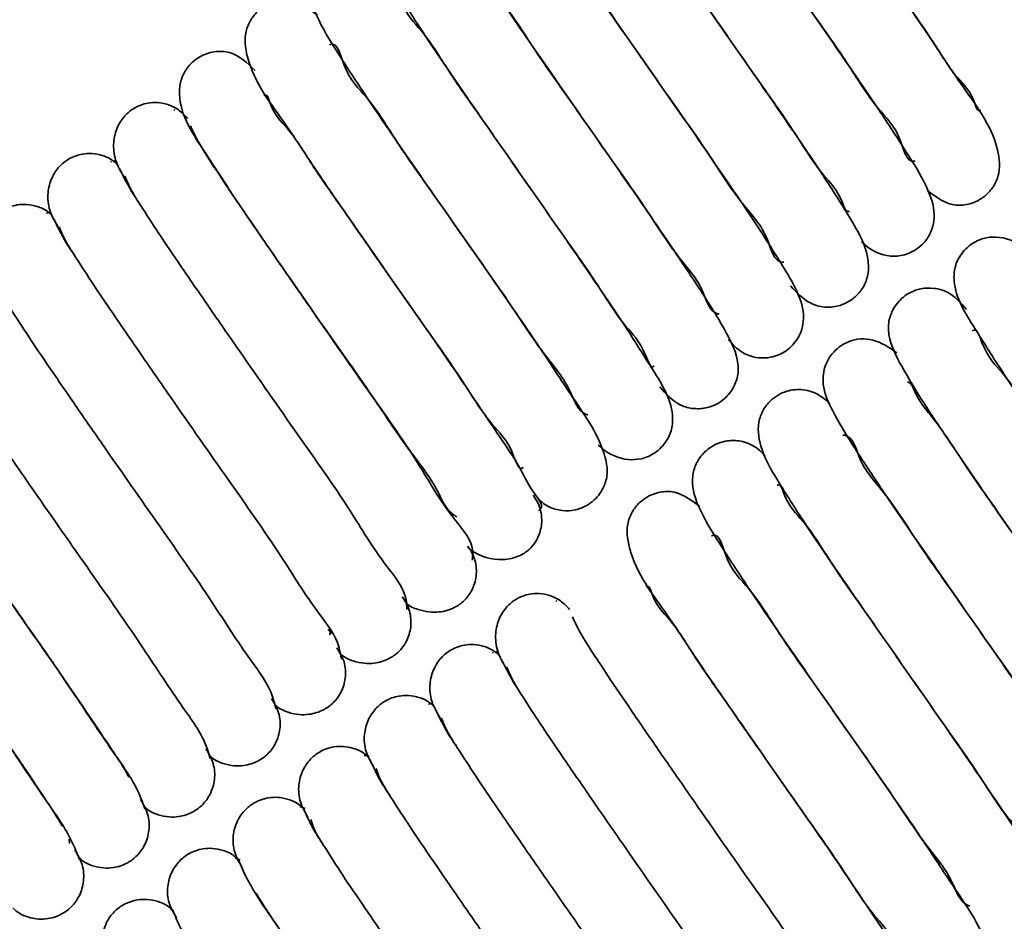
# Model space of a CAD drawing. Header units: millimetres. Extents: x 0 to 594, y 0 to 420.
# Tile 12 of 73: x 94.75 to 100.29, y 49.01 to 54.08. Entities that reach past the tile are written whole.
import ezdxf

# ---------------------------------------------------------------- set-up
doc = ezdxf.new("R2010")
doc.units = ezdxf.units.MM
doc.linetypes.add('SLD-Durchgehend', pattern=[0])

msp = doc.modelspace()

# ---------------------------------------------------------------- linework, layer by layer
at = {"color": 7, "linetype": 'SLD-Durchgehend', "lineweight": 35}
for p, q in [((95.624187, 53.572833), (95.618025, 53.567925)), ((95.267229, 53.280961), (95.261182, 53.278895)), ((95.299975, 53.270637), (95.280931, 53.285648)), ((94.906733, 52.990374), (94.901398, 52.990232)), ((97.773756, 50.810706), (97.767595, 50.805796)), ((97.416799, 50.518832), (97.410751, 50.516766)), ((97.449544, 50.508508), (97.4305, 50.523519)), ((97.056303, 50.228245), (97.050968, 50.228104)), ((96.716812, 49.934259), (96.689399, 49.939671)), ((96.357478, 49.640234), (96.326754, 49.651305)), ((95.029176, 49.468813), (95.031977, 49.443574)), ((95.080935, 49.368387), (95.09224, 49.361438)), ((95.991163, 49.34952), (95.963484, 49.362865)), ((95.613458, 49.066424), (95.59988, 49.074242))]:
    msp.add_line(p, q, dxfattribs=at)
for points, knots in [([(100.972298, 53.978691), (100.948058, 54.025324), (100.875634, 54.164654), (100.699708, 54.417799), (100.456837, 54.77678), (100.21498, 55.120957), (100.007742, 55.415755), (99.8572, 55.632161), (99.717313, 55.834181), (99.604195, 56.000995), (99.498656, 56.153104), (99.468878, 56.217863), (99.401571, 56.311429), (99.422283, 56.304698), (99.424539, 56.303965)], [0, 0, 0, 0, 0.0561411, 0.16773666, 0.32884213, 0.51968334, 0.61739731, 0.71374867, 0.80230609, 0.87727256, 0.93732121, 0.97876862, 0.99768777, 1, 1, 1, 1]), ([(98.986549, 56.180615), (98.985351, 56.164092), (98.978905, 56.075195), (99.136959, 55.902625), (99.311325, 55.593021), (99.597351, 55.196126), (99.855508, 54.822772), (100.070316, 54.514555), (100.219989, 54.296436), (100.351617, 54.103885), (100.455779, 53.944763), (100.530958, 53.829083), (100.5614, 53.762284), (100.572145, 53.738708)], [0, 0, 0, 0, 0.016762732, 0.090187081, 0.217724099, 0.392498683, 0.587092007, 0.685311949, 0.777994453, 0.858750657, 0.924701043, 0.973423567, 1, 1, 1, 1]), ([(98.640239, 55.821825), (98.613543, 55.844431), (98.567402, 55.883504), (98.484239, 55.906368), (98.410257, 55.904359), (98.347928, 55.880757), (98.289316, 55.838848), (98.252527, 55.787985), (98.233249, 55.735578), (98.223205, 55.680952), (98.25214, 55.509151), (98.407826, 55.292384), (98.595048, 55.001465), (98.790943, 54.718177), (98.997336, 54.421759), (99.204001, 54.124733), (99.399608, 53.853358), (99.558381, 53.58863), (99.704452, 53.456443), (99.741452, 53.270642), (99.787881, 53.282789), (99.789826, 53.283298)], [0, 0, 0, 0, 0.03017106, 0.05214807, 0.07361095, 0.09386243, 0.10933166, 0.13614061, 0.14696366, 0.15800174, 0.18427156, 0.29577143, 0.38497027, 0.48828564, 0.59600514, 0.70094854, 0.80324312, 0.89196976, 0.95870592, 0.99826986, 1, 1, 1, 1]), ([(98.618876, 55.906685), (98.612409, 55.900179), (98.582943, 55.870536), (98.663423, 55.778956), (98.715997, 55.657745), (98.871706, 55.431408), (99.06972, 55.133192), (99.311291, 54.785863), (99.529135, 54.476853), (99.716783, 54.203386), (99.881678, 53.97414), (100.011653, 53.754694), (100.110607, 53.670704), (100.140442, 53.558961), (100.157433, 53.56692), (100.159077, 53.567689)], [0, 0, 0, 0, 0.00913208, 0.04161275, 0.09653847, 0.16563156, 0.32417176, 0.48192748, 0.61302109, 0.72661013, 0.83222673, 0.91859484, 0.98086024, 0.99814841, 1, 1, 1, 1]), ([(99.85897, 53.117078), (99.910069, 53.078527), (99.971558, 53.032136), (100.058928, 53.034185), (100.115485, 53.044498), (100.176028, 53.075493), (100.228667, 53.131889), (100.272233, 53.218688), (100.250995, 53.447745), (100.06173, 53.686079), (99.86801, 53.988427), (99.673935, 54.266808), (99.468856, 54.560902), (99.260443, 54.860898), (99.063849, 55.133438), (98.899138, 55.406845), (98.776282, 55.510632), (98.726982, 55.678862), (98.701375, 55.661321), (98.700601, 55.660791)], [0, 0, 0, 0, 0.05296032, 0.0637297, 0.0753387, 0.10321797, 0.12113862, 0.14225539, 0.18617583, 0.31165411, 0.40037674, 0.50205849, 0.60781233, 0.71465453, 0.81955297, 0.90858084, 0.97326166, 0.99919167, 1, 1, 1, 1]), ([(98.277438, 55.534948), (98.271053, 55.541013), (98.226986, 55.582873), (98.143097, 55.619981), (98.041877, 55.617489), (97.964147, 55.588394), (97.899775, 55.530512), (97.86078, 55.45071), (97.851823, 55.297074), (97.974274, 55.10734), (98.12776, 54.861139), (98.308274, 54.59758), (98.5061, 54.30961), (98.71426, 54.013935), (98.916645, 53.720997), (99.104665, 53.459157), (99.250802, 53.216193), (99.366736, 53.108228), (99.397102, 52.995239), (99.418364, 52.998339), (99.420675, 52.998676)], [0, 0, 0, 0, 0.00769823, 0.05312904, 0.07468086, 0.09495446, 0.12440078, 0.14791543, 0.17082904, 0.25552983, 0.33372457, 0.42816263, 0.53328528, 0.63924676, 0.74419814, 0.8432944, 0.9242394, 0.98178451, 0.99802027, 1, 1, 1, 1]), ([(99.488567, 52.828286), (99.500033, 52.81795), (99.535844, 52.785669), (99.592388, 52.757434), (99.649878, 52.746794), (99.704105, 52.747297), (99.780306, 52.768522), (99.851382, 52.828352), (99.890683, 52.906023), (99.904641, 53.01103), (99.850176, 53.160501), (99.731352, 53.348703), (99.577062, 53.584965), (99.391277, 53.856153), (99.189384, 54.147346), (98.980879, 54.445216), (98.777638, 54.732304), (98.604156, 55.000762), (98.447019, 55.187234), (98.393736, 55.337285), (98.340882, 55.363804), (98.335383, 55.366563)], [0, 0, 0, 0, 0.01351437, 0.04220796, 0.05370169, 0.06448789, 0.08947819, 0.12139514, 0.14253772, 0.16450565, 0.21221359, 0.27705915, 0.36040757, 0.45893004, 0.56503936, 0.67071708, 0.77718711, 0.8736632, 0.94857198, 0.99464999, 1, 1, 1, 1]), ([(97.929245, 55.210369), (97.896374, 55.2477), (97.846027, 55.304878), (97.748078, 55.332284), (97.673372, 55.330732), (97.610749, 55.307058), (97.552102, 55.265116), (97.515388, 55.214206), (97.496115, 55.161915), (97.47841, 55.063649), (97.550915, 54.905944), (97.676748, 54.701729), (97.83449, 54.464489), (98.020172, 54.192714), (98.22232, 53.902249), (98.429238, 53.605386), (98.630569, 53.325041), (98.79742, 53.052292), (98.956759, 52.895761), (98.995269, 52.713847), (99.049001, 52.713801), (99.051625, 52.713798)], [0, 0, 0, 0, 0.04178442, 0.06399854, 0.08539543, 0.10546352, 0.1207706, 0.14728855, 0.15797623, 0.16883416, 0.23270034, 0.29716229, 0.3799428, 0.47746122, 0.58198662, 0.68573912, 0.78949798, 0.88254257, 0.95410664, 0.99775845, 1, 1, 1, 1]), ([(99.088515, 52.579949), (99.122837, 52.543343), (99.176538, 52.486068), (99.265204, 52.460133), (99.318499, 52.460184), (99.374995, 52.469786), (99.435121, 52.499218), (99.48844, 52.554027), (99.53399, 52.639867), (99.525273, 52.788147), (99.422571, 52.96559), (99.284777, 53.184724), (99.107132, 53.445972), (98.909441, 53.733799), (98.701213, 54.030282), (98.495898, 54.326889), (98.306036, 54.59041), (98.149364, 54.850656), (98.034834, 54.947512), (97.987791, 55.107285), (97.964017, 55.089919), (97.963301, 55.089396)], [0, 0, 0, 0, 0.04231154, 0.06620326, 0.07681369, 0.08806031, 0.11537328, 0.1325545, 0.15333138, 0.19730709, 0.25239054, 0.32845315, 0.42071014, 0.52424763, 0.62906382, 0.73322167, 0.83287465, 0.91550537, 0.97504284, 0.99924861, 1, 1, 1, 1]), ([(97.537141, 54.965898), (97.493971, 54.995656), (97.431528, 55.038701), (97.33375, 55.047369), (97.254841, 55.030088), (97.191334, 54.986781), (97.15073, 54.931156), (97.122059, 54.868194), (97.117617, 54.763973), (97.184679, 54.614763), (97.30253, 54.423942), (97.46486, 54.179126), (97.656052, 53.899526), (97.861491, 53.604316), (98.069995, 53.305604), (98.271275, 53.023633), (98.438185, 52.755772), (98.593289, 52.591896), (98.633694, 52.432248), (98.683482, 52.422213), (98.686184, 52.421668)], [0, 0, 0, 0, 0.04474521, 0.06472098, 0.08378144, 0.11455358, 0.12907703, 0.14363764, 0.17450264, 0.21643644, 0.2841429, 0.3711081, 0.47280412, 0.58015958, 0.68544852, 0.79066669, 0.88441296, 0.95598866, 0.99761157, 1, 1, 1, 1]), ([(98.738445, 52.279064), (98.762649, 52.252405), (98.816615, 52.192967), (98.921269, 52.168379), (99.002831, 52.183144), (99.067233, 52.213179), (99.118104, 52.262104), (99.150484, 52.323727), (99.181937, 52.465872), (99.059198, 52.670267), (98.900755, 52.921187), (98.718994, 53.187771), (98.520221, 53.476736), (98.310864, 53.774564), (98.106098, 54.069944), (97.91515, 54.338593), (97.764804, 54.579932), (97.650992, 54.700794), (97.618158, 54.798124), (97.599232, 54.800229), (97.596817, 54.800497)], [0, 0, 0, 0, 0.03082937, 0.06873603, 0.08639779, 0.10231142, 0.12986317, 0.14576505, 0.16232921, 0.25396201, 0.33228741, 0.42688982, 0.53201705, 0.63752549, 0.74304078, 0.84358067, 0.92586734, 0.98379741, 0.99793265, 1, 1, 1, 1]), ([(97.160934, 54.680419), (97.142989, 54.696324), (97.099691, 54.734701), (97.028138, 54.759871), (96.963234, 54.760245), (96.897901, 54.747361), (96.831735, 54.708911), (96.781182, 54.64371), (96.747681, 54.549557), (96.773685, 54.402463), (96.879729, 54.224871), (97.020303, 54.0043), (97.19745, 53.744251), (97.394275, 53.458212), (97.601466, 53.163574), (97.805636, 52.86839), (97.99131, 52.60971), (98.148902, 52.351473), (98.248525, 52.267368), (98.30419, 52.109611), (98.320796, 52.129295), (98.321138, 52.1297)], [0, 0, 0, 0, 0.0208881, 0.05040052, 0.06350835, 0.07734739, 0.10829066, 0.12769766, 0.14855849, 0.19382718, 0.25175769, 0.32913754, 0.42252981, 0.52683001, 0.63250879, 0.73813469, 0.83796291, 0.9196274, 0.97778014, 0.99954227, 1, 1, 1, 1]), ([(96.796744, 54.385848), (96.783393, 54.399826), (96.747866, 54.437021), (96.68695, 54.464219), (96.630382, 54.473664), (96.575959, 54.472186), (96.499128, 54.449355), (96.428517, 54.38679), (96.391387, 54.307024), (96.380858, 54.200605), (96.439688, 54.050146), (96.560892, 53.85855), (96.718355, 53.618699), (96.905984, 53.344901), (97.108938, 53.052634), (97.317135, 52.754867), (97.51922, 52.47044), (97.689141, 52.20322), (97.845037, 52.027407), (97.891777, 51.873709), (97.944128, 51.855222), (97.94883, 51.853562)], [0, 0, 0, 0, 0.01683179, 0.04478778, 0.05614412, 0.06685494, 0.09215187, 0.12461064, 0.14582122, 0.16784493, 0.21619264, 0.28255281, 0.36715569, 0.46662834, 0.57287678, 0.67829686, 0.78404896, 0.8788966, 0.95190157, 0.99567998, 1, 1, 1, 1]), ([(98.353436, 52.012848), (98.388993, 51.972409), (98.442053, 51.912065), (98.544586, 51.886807), (98.618619, 51.891222), (98.67951, 51.916576), (98.735997, 51.959378), (98.771041, 52.010301), (98.789189, 52.062608), (98.804947, 52.162869), (98.728659, 52.321695), (98.601122, 52.528479), (98.442078, 52.7668), (98.256054, 53.038964), (98.053741, 53.329478), (97.847303, 53.62552), (97.647578, 53.904373), (97.482744, 54.171746), (97.327621, 54.329001), (97.288529, 54.499708), (97.236343, 54.503331), (97.23349, 54.50353)], [0, 0, 0, 0, 0.04503527, 0.06720445, 0.08854045, 0.10823936, 0.12318999, 0.1494011, 0.16000217, 0.17093543, 0.23622919, 0.30159995, 0.38472013, 0.48241865, 0.58688451, 0.69063103, 0.7937393, 0.88528114, 0.95529867, 0.99755607, 1, 1, 1, 1]), ([(96.426157, 54.103972), (96.373867, 54.142496), (96.311137, 54.188712), (96.222822, 54.185724), (96.166138, 54.174804), (96.105401, 54.142717), (96.053222, 54.085088), (96.011107, 53.996774), (96.037204, 53.765786), (96.228232, 53.52517), (96.424672, 53.219294), (96.619857, 52.939399), (96.825359, 52.64497), (97.033278, 52.345539), (97.227648, 52.075778), (97.392102, 51.803863), (97.507938, 51.706913), (97.560842, 51.539131), (97.583078, 51.558281), (97.583677, 51.558797)], [0, 0, 0, 0, 0.053719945, 0.064445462, 0.076185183, 0.104164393, 0.122404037, 0.143572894, 0.187695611, 0.315162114, 0.404916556, 0.507200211, 0.612936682, 0.719632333, 0.823714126, 0.911383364, 0.974722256, 0.999318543, 1, 1, 1, 1]), ([(98.006619, 51.686028), (98.014428, 51.678615), (98.059925, 51.635427), (98.146502, 51.598826), (98.247352, 51.603809), (98.323826, 51.634323), (98.386487, 51.692717), (98.424255, 51.772659), (98.43079, 51.927726), (98.30671, 52.117832), (98.152217, 52.365364), (97.971664, 52.628728), (97.773938, 52.916488), (97.565846, 53.211878), (97.363236, 53.505593), (97.175916, 53.765315), (97.028229, 54.013494), (96.91746, 54.108524), (96.883634, 54.230289), (96.865265, 54.221986), (96.863442, 54.221162)], [0, 0, 0, 0, 0.00940809, 0.05481121, 0.07633536, 0.09637581, 0.12552374, 0.1488239, 0.17187796, 0.25774142, 0.33598806, 0.43038782, 0.53534231, 0.64113176, 0.74622552, 0.84533115, 0.92602913, 0.983088, 0.99832153, 1, 1, 1, 1]), ([(97.670399, 51.379737), (97.689486, 51.364039), (97.728267, 51.332143), (97.802392, 51.313764), (97.876163, 51.316253), (97.938088, 51.340452), (97.996069, 51.382644), (98.032352, 51.433544), (98.051272, 51.485979), (98.060967, 51.540792), (98.03089, 51.712728), (97.875459, 51.929346), (97.688307, 52.219847), (97.492925, 52.502408), (97.286836, 52.798333), (97.080019, 53.095721), (96.884388, 53.366594), (96.724245, 53.63491), (96.580508, 53.759979), (96.539772, 53.955699), (96.496106, 53.937167), (96.494377, 53.936434)], [0, 0, 0, 0, 0.021557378, 0.043799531, 0.065480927, 0.085835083, 0.101339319, 0.128321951, 0.139218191, 0.150386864, 0.177015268, 0.289755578, 0.379504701, 0.483498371, 0.592060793, 0.698031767, 0.80153391, 0.891361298, 0.958885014, 0.998371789, 1, 1, 1, 1]), ([(96.0759, 53.791989), (96.031673, 53.834605), (95.97757, 53.886737), (95.893257, 53.899941), (95.838834, 53.898613), (95.761877, 53.875631), (95.691527, 53.813169), (95.654152, 53.734055), (95.637316, 53.559997), (95.786399, 53.348623), (95.954645, 53.082464), (96.136136, 52.819428), (96.333599, 52.533509), (96.542377, 52.235314), (96.749698, 51.942679), (96.929743, 51.665287), (97.093772, 51.46927), (97.151121, 51.313417), (97.205919, 51.284323), (97.211687, 51.28126)], [0, 0, 0, 0, 0.05105629, 0.06245753, 0.07313865, 0.09830626, 0.13056222, 0.1515603, 0.17315237, 0.2793482, 0.35810664, 0.45218694, 0.55562744, 0.66077366, 0.76842051, 0.86803639, 0.94639452, 0.9943575, 1, 1, 1, 1]), ([(97.670419, 51.315384), (97.675129, 51.319684), (97.703396, 51.345488), (97.62121, 51.437071), (97.57219, 51.556194), (97.415685, 51.783161), (97.218831, 52.080685), (96.977186, 52.428072), (96.759235, 52.737282), (96.571006, 53.011494), (96.405197, 53.241984), (96.274039, 53.463276), (96.174308, 53.547869), (96.143957, 53.66079), (96.12688, 53.652675), (96.125226, 53.651888)], [0, 0, 0, 0, 0.00642773, 0.03857272, 0.09330637, 0.16236825, 0.32085373, 0.478782, 0.61006888, 0.72406626, 0.83046419, 0.91770795, 0.98069565, 0.99812962, 1, 1, 1, 1]), ([(95.695903, 53.522549), (95.679529, 53.54001), (95.647862, 53.573778), (95.586984, 53.60247), (95.527852, 53.613626), (95.461949, 53.609754), (95.396978, 53.585828), (95.338399, 53.537231), (95.295834, 53.471658), (95.274701, 53.384662), (95.284604, 53.284832), (95.319116, 53.225949), (95.336681, 53.19598)], [0, 0, 0, 0, 0.09283473, 0.1795317, 0.25757861, 0.32604785, 0.43554595, 0.52146189, 0.61968611, 0.73576964, 0.8655178, 1, 1, 1, 1]), ([(97.297431, 51.036707), (97.299279, 51.052698), (97.309396, 51.14022), (97.148868, 51.312176), (96.977979, 51.620449), (96.691348, 52.017002), (96.433602, 52.390336), (96.21839, 52.698999), (96.068168, 52.917839), (95.935872, 53.111393), (95.830729, 53.271645), (95.754658, 53.388702), (95.723339, 53.456442), (95.712193, 53.48055)], [0, 0, 0, 0, 0.01624695, 0.08892354, 0.21587698, 0.39021452, 0.58477419, 0.6830603, 0.77599115, 0.85715287, 0.92350347, 0.97277641, 1, 1, 1, 1]), ([(95.307847, 53.254626), (95.297612, 53.265223), (95.271864, 53.291883), (95.218612, 53.315665), (95.15963, 53.327111), (95.093629, 53.323242), (95.028672, 53.299488), (94.969933, 53.251382), (94.927065, 53.186617), (94.905346, 53.100853), (94.914247, 53.002649), (94.948037, 52.944995), (94.965168, 52.915766)], [0, 0, 0, 0, 0.05981967, 0.15048838, 0.23211272, 0.3037079, 0.41814152, 0.50774169, 0.60981468, 0.72981045, 0.86302348, 1, 1, 1, 1]), ([(95.312457, 53.239881), (95.336706, 53.19215), (95.373921, 53.118896), (95.419753, 53.050776), (95.435722, 53.027043)], [0, 0, 0, 0, 0.65159142, 1, 1, 1, 1]), ([(96.929394, 50.760132), (96.928716, 50.77834), (96.925269, 50.870895), (96.77298, 51.04675), (96.58922, 51.359944), (96.304475, 51.758293), (96.045247, 52.13167), (95.831646, 52.438541), (95.683676, 52.654432), (95.554071, 52.843919), (95.452923, 52.999623), (95.380379, 53.111122), (95.352627, 53.175076), (95.343091, 53.197053)], [0, 0, 0, 0, 0.01854832, 0.09428255, 0.22362703, 0.3996852, 0.59433343, 0.69229274, 0.78416535, 0.86364444, 0.92836201, 0.97538346, 1, 1, 1, 1]), ([(94.938915, 52.969318), (94.929066, 52.979463), (94.903628, 53.005665), (94.850767, 53.029141), (94.791674, 53.040662), (94.725539, 53.03688), (94.660487, 53.013294), (94.601523, 52.965635), (94.558363, 52.901552), (94.536137, 52.81685), (94.544182, 52.720067), (94.577357, 52.663498), (94.594114, 52.634926)], [0, 0, 0, 0, 0.05790813, 0.1495652, 0.23208146, 0.30444245, 0.4200076, 0.51029468, 0.61278984, 0.73270354, 0.86499153, 1, 1, 1, 1]), ([(94.941637, 52.959228), (94.963555, 52.914521), (94.998518, 52.843206), (95.042792, 52.777341), (95.059311, 52.752767)], [0, 0, 0, 0, 0.62690013, 1, 1, 1, 1]), ([(96.561095, 50.481259), (96.55802, 50.501887), (96.54358, 50.598779), (96.395556, 50.781038), (96.20144, 51.098626), (95.917329, 51.499465), (95.657047, 51.872818), (95.445076, 52.177822), (95.299492, 52.39061), (95.172635, 52.575892), (95.075673, 52.726963), (95.006533, 52.832756), (94.982507, 52.892875), (94.974583, 52.912701)], [0, 0, 0, 0, 0.02134934, 0.10028189, 0.23215487, 0.40986491, 0.60451632, 0.70200485, 0.79267195, 0.87037023, 0.93335957, 0.97802227, 1, 1, 1, 1]), ([(100.427007, 52.772819), (100.420622, 52.778885), (100.376555, 52.820744), (100.292667, 52.857852), (100.191446, 52.85536), (100.113716, 52.826265), (100.049342, 52.768385), (100.01035, 52.688582), (100.001386, 52.534947), (100.123844, 52.345213), (100.277325, 52.099011), (100.457843, 51.835452), (100.655668, 51.547482), (100.86383, 51.251806), (101.066214, 50.958869), (101.254233, 50.697029), (101.40037, 50.454064), (101.516306, 50.346102), (101.546671, 50.233112), (101.567932, 50.236212), (101.570242, 50.236548)], [0, 0, 0, 0, 0.00769823, 0.05312905, 0.07468088, 0.09495449, 0.12440136, 0.14791505, 0.17082944, 0.2555296, 0.33372498, 0.42816246, 0.53328615, 0.63924766, 0.74419908, 0.84329437, 0.9242404, 0.98178522, 0.99802099, 1, 1, 1, 1]), ([(96.192594, 50.201005), (96.187188, 50.224201), (96.163624, 50.325309), (96.016896, 50.515024), (95.814317, 50.836989), (95.529952, 51.240531), (95.269007, 51.613793), (95.058717, 51.916804), (94.915618, 52.126352), (94.791588, 52.307312), (94.699009, 52.453652), (94.633094, 52.553563), (94.612993, 52.609804), (94.606681, 52.627466)], [0, 0, 0, 0, 0.024479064, 0.106705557, 0.241227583, 0.42052591, 0.61513776, 0.71204614, 0.801395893, 0.877296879, 0.938444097, 0.980668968, 1, 1, 1, 1]), ([(100.078814, 52.448242), (100.045943, 52.485572), (99.995595, 52.542747), (99.897648, 52.570159), (99.822941, 52.568602), (99.760319, 52.544929), (99.701672, 52.502987), (99.664957, 52.452078), (99.645685, 52.399786), (99.627971, 52.301521), (99.700485, 52.143815), (99.826314, 51.9396), (99.984059, 51.702362), (100.16974, 51.430585), (100.371889, 51.140121), (100.578808, 50.843258), (100.780138, 50.562911), (100.946991, 50.290167), (101.106324, 50.133624), (101.144839, 49.951728), (101.19857, 49.951672), (101.201195, 49.951669)], [0, 0, 0, 0, 0.04178395, 0.06399827, 0.08539518, 0.10546328, 0.12077035, 0.1472883, 0.15797599, 0.16883404, 0.23270022, 0.29716218, 0.37994308, 0.47746051, 0.58198691, 0.68573941, 0.78949827, 0.88254286, 0.95410653, 0.99775845, 1, 1, 1, 1]), ([(95.823882, 49.919953), (95.816177, 49.945827), (95.784786, 50.051245), (95.637294, 50.248803), (95.427598, 50.575277), (95.142404, 50.981509), (94.881137, 51.354584), (94.672596, 51.655434), (94.532106, 51.861608), (94.410942, 52.038118), (94.323019, 52.179643), (94.260017, 52.273497), (94.244106, 52.325816), (94.239398, 52.341297)], [0, 0, 0, 0, 0.02783837, 0.11342481, 0.25070158, 0.43153076, 0.62608712, 0.72232324, 0.8102674, 0.88437472, 0.94358252, 0.98330662, 1, 1, 1, 1]), ([(101.238085, 49.81782), (101.272406, 49.781216), (101.326108, 49.723942), (101.414772, 49.698003), (101.468066, 49.698058), (101.524563, 49.707656), (101.584688, 49.737091), (101.638009, 49.791897), (101.683555, 49.877739), (101.674844, 50.026018), (101.57214, 50.203462), (101.434348, 50.422598), (101.256698, 50.683843), (101.059008, 50.971669), (100.850783, 51.268154), (100.645463, 51.564758), (100.455608, 51.828284), (100.298932, 52.088527), (100.184404, 52.185383), (100.13736, 52.345156), (100.113587, 52.32779), (100.112871, 52.327267)], [0, 0, 0, 0, 0.04231134, 0.06620318, 0.07681291, 0.08805947, 0.11537246, 0.13255445, 0.1533307, 0.19730644, 0.25239026, 0.32845323, 0.42071009, 0.52424767, 0.62906353, 0.73322187, 0.83287511, 0.91550531, 0.97504282, 0.99924861, 1, 1, 1, 1]), ([(99.68671, 52.203769), (99.64354, 52.233528), (99.581098, 52.276572), (99.483319, 52.285239), (99.404408, 52.267964), (99.340904, 52.224651), (99.300299, 52.169028), (99.271629, 52.106065), (99.267183, 52.001845), (99.334246, 51.852634), (99.4521, 51.661814), (99.614429, 51.416997), (99.805621, 51.137397), (100.01106, 50.842187), (100.219566, 50.543475), (100.420841, 50.261503), (100.587751, 49.99364), (100.74286, 49.829773), (100.783262, 49.670112), (100.833052, 49.660085), (100.835754, 49.659541)], [0, 0, 0, 0, 0.044745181, 0.064720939, 0.083781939, 0.114553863, 0.129077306, 0.143637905, 0.174502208, 0.216436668, 0.284143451, 0.37110859, 0.472804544, 0.580159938, 0.685448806, 0.790666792, 0.884412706, 0.95598877, 0.997611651, 1, 1, 1, 1]), ([(93.831751, 52.114163), (93.847243, 52.078846), (93.90016, 51.958211), (94.058141, 51.734242), (94.28606, 51.392422), (94.575167, 50.979194), (94.834891, 50.609502), (95.035076, 50.318889), (95.166356, 50.127741), (95.271892, 49.96766), (95.338138, 49.869515), (95.362755, 49.821856), (95.364899, 49.817704)], [0, 0, 0, 0, 0.04181322, 0.14282573, 0.29597902, 0.48862683, 0.69006719, 0.78658549, 0.87178244, 0.94176695, 0.99492736, 1, 1, 1, 1]), ([(100.888014, 49.516935), (100.912219, 49.490276), (100.966184, 49.430838), (101.070839, 49.406251), (101.1524, 49.421016), (101.216803, 49.451048), (101.267669, 49.499978), (101.300055, 49.561599), (101.331506, 49.703745), (101.208768, 49.908139), (101.050322, 50.159059), (100.868561, 50.425642), (100.669788, 50.714608), (100.460431, 51.012435), (100.255668, 51.307816), (100.064719, 51.576464), (99.914373, 51.817804), (99.800561, 51.938665), (99.767728, 52.035995), (99.748802, 52.0381), (99.746387, 52.038368)], [0, 0, 0, 0, 0.03082939, 0.06873598, 0.08639774, 0.10231123, 0.12986273, 0.14576495, 0.16232912, 0.25396163, 0.33228776, 0.42688992, 0.53201721, 0.63752571, 0.74304064, 0.84358058, 0.9258673, 0.9837974, 0.99793265, 1, 1, 1, 1]), ([(99.310503, 51.91829), (99.292558, 51.934195), (99.24926, 51.972572), (99.177708, 51.997743), (99.112804, 51.998115), (99.047469, 51.985236), (98.981305, 51.946782), (98.930752, 51.881582), (98.897251, 51.787428), (98.923255, 51.640334), (99.029298, 51.462742), (99.169873, 51.242171), (99.347019, 50.982122), (99.543844, 50.696083), (99.751036, 50.401446), (99.955206, 50.10626), (100.140877, 49.847582), (100.29848, 49.589342), (100.398079, 49.505248), (100.453769, 49.347473), (100.470365, 49.367166), (100.470707, 49.367572)], [0, 0, 0, 0, 0.02088809, 0.0504005, 0.06350832, 0.07734721, 0.10829083, 0.12769782, 0.14855864, 0.1938273, 0.25175779, 0.32913759, 0.42252981, 0.52682996, 0.63250869, 0.73813483, 0.83796269, 0.91962684, 0.97777914, 0.999542, 1, 1, 1, 1]), ([(95.454929, 49.638483), (95.444942, 49.667121), (95.406621, 49.776997), (95.25697, 49.982503), (95.041093, 50.313604), (94.754786, 50.722438), (94.493297, 51.095096), (94.286988, 51.39378), (94.148233, 51.595973), (94.032826, 51.769205), (93.961595, 51.874357), (93.933867, 51.924225), (93.932935, 51.925902)], [0, 0, 0, 0, 0.03299604, 0.12659814, 0.27399182, 0.46574006, 0.67031802, 0.77074958, 0.86169278, 0.93776328, 0.99790768, 1, 1, 1, 1]), ([(93.462568, 51.831605), (93.475742, 51.799289), (93.522902, 51.683603), (93.676754, 51.467758), (93.89981, 51.130848), (94.187441, 50.719756), (94.447807, 50.349105), (94.650352, 50.055426), (94.784502, 49.859991), (94.89395, 49.694887), (94.962393, 49.593482), (94.988585, 49.54441), (94.990589, 49.540654)], [0, 0, 0, 0, 0.03792157, 0.13575119, 0.28643324, 0.47876373, 0.6814733, 0.77960408, 0.86711029, 0.93945503, 0.99536669, 1, 1, 1, 1]), ([(98.946314, 51.623719), (98.932961, 51.637697), (98.897433, 51.67489), (98.836519, 51.702095), (98.779951, 51.711535), (98.725528, 51.710058), (98.648697, 51.687226), (98.578088, 51.624661), (98.540953, 51.544896), (98.53043, 51.438476), (98.589256, 51.288018), (98.710463, 51.096422), (98.86792, 50.856569), (99.055553, 50.582775), (99.258504, 50.290505), (99.466705, 49.99274), (99.668787, 49.708311), (99.83871, 49.441091), (99.994607, 49.265281), (100.041345, 49.111577), (100.093697, 49.093094), (100.098399, 49.091434)], [0, 0, 0, 0, 0.016832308, 0.044787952, 0.056144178, 0.066854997, 0.092151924, 0.124610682, 0.145821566, 0.167844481, 0.216192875, 0.282553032, 0.3671555, 0.466627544, 0.572876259, 0.678297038, 0.78404841, 0.878896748, 0.951901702, 0.995680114, 1, 1, 1, 1]), ([(100.503003, 49.25072), (100.538561, 49.210281), (100.591621, 49.149936), (100.694155, 49.124678), (100.768189, 49.129093), (100.829079, 49.154446), (100.885565, 49.197251), (100.920605, 49.248174), (100.938759, 49.300479), (100.954515, 49.400741), (100.87823, 49.559567), (100.750688, 49.766349), (100.591648, 50.004673), (100.40562, 50.276834), (100.203311, 50.567351), (99.996869, 50.863389), (99.797148, 51.142245), (99.632313, 51.409617), (99.47719, 51.566872), (99.438098, 51.737579), (99.385912, 51.741202), (99.383059, 51.741401)], [0, 0, 0, 0, 0.04503603, 0.0672052, 0.08854119, 0.10824009, 0.12319015, 0.14940155, 0.16000251, 0.17093576, 0.23622949, 0.3016006, 0.38472036, 0.48241954, 0.58688465, 0.69063155, 0.79373937, 0.88528118, 0.95529868, 0.99755607, 1, 1, 1, 1]), ([(95.085885, 49.356492), (95.073608, 49.387997), (95.028945, 49.502616), (94.876031, 49.716266), (94.654613, 50.052226), (94.367098, 50.463218), (94.106168, 50.834757), (93.902403, 51.130015), (93.766858, 51.327466), (93.655597, 51.494957), (93.586471, 51.597165), (93.559913, 51.646166), (93.558367, 51.649018)], [0, 0, 0, 0, 0.03671632, 0.13357814, 0.2834468, 0.47567434, 0.67882184, 0.77755958, 0.86601004, 0.93936073, 0.99646992, 1, 1, 1, 1]), ([(98.575727, 51.341843), (98.523437, 51.380364), (98.460706, 51.426577), (98.37239, 51.423599), (98.315708, 51.412671), (98.254966, 51.380594), (98.202793, 51.322957), (98.160671, 51.234647), (98.186779, 51.003656), (98.377799, 50.763042), (98.574243, 50.457167), (98.769426, 50.177271), (98.97493, 49.882843), (99.182843, 49.583407), (99.377218, 49.313651), (99.541669, 49.041734), (99.657504, 48.944783), (99.710411, 48.777001), (99.732647, 48.796152), (99.733246, 48.796668)], [0, 0, 0, 0, 0.0537199, 0.06444612, 0.07618526, 0.10416474, 0.12240442, 0.14357357, 0.18769628, 0.31516267, 0.40491644, 0.50720031, 0.61293669, 0.71963243, 0.82371425, 0.91138301, 0.97472155, 0.99931854, 1, 1, 1, 1]), ([(100.156189, 48.923899), (100.163997, 48.916486), (100.209493, 48.873297), (100.29607, 48.836699), (100.396922, 48.841677), (100.473395, 48.872196), (100.536058, 48.930587), (100.573821, 49.010531), (100.580358, 49.165597), (100.45628, 49.355704), (100.301787, 49.603236), (100.121233, 49.866601), (99.923505, 50.154358), (99.715416, 50.44975), (99.512805, 50.743464), (99.325486, 51.003186), (99.177798, 51.251365), (99.067029, 51.346395), (99.033203, 51.46816), (99.014834, 51.459858), (99.013011, 51.459034)], [0, 0, 0, 0, 0.00940731, 0.05481127, 0.07633542, 0.09637614, 0.12552384, 0.14882371, 0.17187778, 0.257741, 0.33598799, 0.4303878, 0.53534275, 0.64113156, 0.74622537, 0.84533106, 0.92602909, 0.98308799, 0.99832153, 1, 1, 1, 1]), ([(97.270969, 51.110001), (97.272108, 51.108974), (97.318645, 51.06703), (97.41657, 51.033242), (97.539985, 51.046721), (97.612436, 51.087699), (97.659536, 51.144631), (97.682475, 51.199513), (97.690115, 51.255103), (97.686677, 51.304467), (97.671854, 51.356697), (97.651411, 51.387883), (97.640868, 51.403966)], [0, 0, 0, 0, 0.006502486, 0.265539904, 0.400619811, 0.525850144, 0.606338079, 0.710426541, 0.773049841, 0.84276441, 0.918911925, 1, 1, 1, 1]), ([(99.819966, 48.617609), (99.839054, 48.60191), (99.877834, 48.570013), (99.951961, 48.551638), (100.025732, 48.554123), (100.087657, 48.578325), (100.145639, 48.620516), (100.181921, 48.671417), (100.200842, 48.72385), (100.210532, 48.778664), (100.18046, 48.950598), (100.025027, 49.167218), (99.837877, 49.457719), (99.642494, 49.740281), (99.436405, 50.036205), (99.229588, 50.333595), (99.033956, 50.604464), (98.873812, 50.872788), (98.730081, 50.997837), (98.689335, 51.19359), (98.645676, 51.175039), (98.643947, 51.174305)], [0, 0, 0, 0, 0.02155837, 0.04379961, 0.06548169, 0.08583596, 0.10134018, 0.12832278, 0.13921901, 0.15038719, 0.17701557, 0.28975542, 0.37950475, 0.48349832, 0.59206063, 0.6980315, 0.80153425, 0.89136053, 0.95888418, 0.99837152, 1, 1, 1, 1]), ([(96.927422, 50.794069), (96.927592, 50.793913), (96.94557, 50.777298), (96.99012, 50.759712), (97.052598, 50.743968), (97.122837, 50.744395), (97.191615, 50.764089), (97.254836, 50.807811), (97.300256, 50.868465), (97.320506, 50.934223), (97.321794, 50.99254), (97.313864, 51.037378), (97.297834, 51.080099), (97.280713, 51.104834), (97.27225, 51.117059)], [0, 0, 0, 0, 0.00101003, 0.10710759, 0.20164677, 0.28345195, 0.41133786, 0.50819027, 0.61498761, 0.73694705, 0.80226042, 0.86877948, 0.93513898, 1, 1, 1, 1]), ([(99.819989, 48.553254), (99.824698, 48.557554), (99.852961, 48.58336), (99.770783, 48.674942), (99.721757, 48.794066), (99.565257, 49.021034), (99.368397, 49.318555), (99.126756, 49.665945), (98.908805, 49.975154), (98.720574, 50.249365), (98.554767, 50.479857), (98.42361, 50.70115), (98.323872, 50.785737), (98.293526, 50.898661), (98.27645, 50.890546), (98.274795, 50.889759)], [0, 0, 0, 0, 0.00642713, 0.03857261, 0.0933059, 0.16236819, 0.32085425, 0.47878211, 0.61006905, 0.72406613, 0.83046485, 0.91770793, 0.98069614, 0.99812962, 1, 1, 1, 1]), ([(96.551039, 50.515246), (96.555216, 50.511221), (96.576621, 50.490595), (96.624957, 50.469988), (96.687049, 50.455387), (96.756494, 50.456411), (96.824594, 50.476855), (96.887087, 50.521071), (96.932216, 50.581885), (96.952358, 50.647746), (96.953622, 50.706158), (96.945696, 50.751078), (96.929693, 50.793883), (96.912597, 50.818687), (96.904149, 50.830945)], [0, 0, 0, 0, 0.024831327, 0.127236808, 0.2186742, 0.297993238, 0.422471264, 0.517168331, 0.621916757, 0.741670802, 0.805825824, 0.871161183, 0.936332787, 1, 1, 1, 1]), ([(97.845473, 50.76042), (97.829099, 50.777883), (97.797432, 50.811653), (97.736551, 50.840339), (97.677419, 50.8515), (97.611516, 50.847628), (97.546548, 50.823698), (97.487968, 50.775102), (97.445404, 50.70953), (97.424271, 50.622534), (97.434173, 50.522704), (97.468685, 50.46382), (97.486251, 50.433851)], [0, 0, 0, 0, 0.09283671, 0.17953495, 0.25758226, 0.32605134, 0.43554726, 0.52146299, 0.61968696, 0.73576708, 0.86551813, 1, 1, 1, 1]), ([(99.447, 48.274578), (99.448849, 48.29057), (99.458965, 48.378092), (99.298438, 48.550048), (99.127549, 48.858322), (98.840913, 49.254871), (98.583171, 49.628208), (98.36796, 49.936871), (98.217738, 50.15571), (98.085441, 50.349265), (97.9803, 50.509518), (97.904227, 50.626574), (97.872908, 50.694314), (97.861762, 50.718421)], [0, 0, 0, 0, 0.01624737, 0.08892396, 0.21587739, 0.39021505, 0.58477458, 0.68306068, 0.77599117, 0.85715289, 0.9235042, 0.97277641, 1, 1, 1, 1]), ([(96.487009, 50.649046), (96.497152, 50.636155), (96.509496, 50.620467), (96.495601, 50.621128), (96.493123, 50.621246)], [0, 0, 0, 0, 0.82169149, 1, 1, 1, 1]), ([(96.183527, 50.228396), (96.188666, 50.223392), (96.210718, 50.201925), (96.259715, 50.180948), (96.321216, 50.167031), (96.390016, 50.168653), (96.457507, 50.189731), (96.519346, 50.234399), (96.564286, 50.29553), (96.588472, 50.375919), (96.583192, 50.467217), (96.551734, 50.519328), (96.536046, 50.545314)], [0, 0, 0, 0, 0.03063997, 0.13145339, 0.22164717, 0.30007179, 0.42356367, 0.51791769, 0.62260224, 0.74247262, 0.87157596, 1, 1, 1, 1]), ([(97.457414, 50.4925), (97.44718, 50.503096), (97.421431, 50.529755), (97.368181, 50.55354), (97.309197, 50.564981), (97.243197, 50.561114), (97.178241, 50.537358), (97.119503, 50.489253), (97.076635, 50.424488), (97.054916, 50.338725), (97.063817, 50.240521), (97.097607, 50.182866), (97.114737, 50.153637)], [0, 0, 0, 0, 0.05981514, 0.15048876, 0.23211282, 0.30370831, 0.41813923, 0.50773978, 0.6098132, 0.72980947, 0.86302139, 1, 1, 1, 1]), ([(97.462024, 50.477752), (97.486274, 50.430021), (97.523491, 50.356767), (97.569323, 50.288647), (97.585291, 50.264913)], [0, 0, 0, 0, 0.65159035, 1, 1, 1, 1]), ([(99.078964, 47.998003), (99.078286, 48.016211), (99.074839, 48.108766), (98.92255, 48.284622), (98.738789, 48.597816), (98.454046, 48.996166), (98.194814, 49.369541), (97.981215, 49.676413), (97.833245, 49.892304), (97.703641, 50.081792), (97.60249, 50.237494), (97.529946, 50.348992), (97.502196, 50.412947), (97.492661, 50.434924)], [0, 0, 0, 0, 0.01854832, 0.09428254, 0.22362701, 0.3996855, 0.5943342, 0.69229267, 0.78416562, 0.8636447, 0.92836237, 0.97538382, 1, 1, 1, 1]), ([(95.81588, 49.941794), (95.821893, 49.935883), (95.844536, 49.913627), (95.894159, 49.892298), (95.955131, 49.878969), (96.023359, 49.881112), (96.090306, 49.902739), (96.151573, 49.947862), (96.196267, 50.009243), (96.220302, 50.089943), (96.214932, 50.181583), (96.183463, 50.234015), (96.167766, 50.260168)], [0, 0, 0, 0, 0.03587388, 0.13509599, 0.22402015, 0.30150018, 0.42389001, 0.51776724, 0.62224451, 0.74210326, 0.87135721, 1, 1, 1, 1]), ([(97.088484, 50.207189), (97.078635, 50.217334), (97.053197, 50.243536), (97.000337, 50.267014), (96.941243, 50.278532), (96.875108, 50.274754), (96.810057, 50.251163), (96.75109, 50.203509), (96.707933, 50.139423), (96.685706, 50.054722), (96.693751, 49.957939), (96.726927, 49.901371), (96.743684, 49.872799)], [0, 0, 0, 0, 0.0579081, 0.14956586, 0.23208176, 0.30444261, 0.42000827, 0.51029688, 0.61279008, 0.7327037, 0.86499161, 1, 1, 1, 1]), ([(97.091206, 50.197099), (97.113124, 50.152392), (97.148087, 50.081077), (97.192362, 50.015213), (97.20888, 49.99064)], [0, 0, 0, 0, 0.62690288, 1, 1, 1, 1]), ([(98.710664, 47.71913), (98.70759, 47.739758), (98.693149, 47.83665), (98.545126, 48.01891), (98.351007, 48.336498), (98.066895, 48.737336), (97.806618, 49.110692), (97.594643, 49.415694), (97.449059, 49.628481), (97.322205, 49.813765), (97.225239, 49.964832), (97.156102, 50.070628), (97.132076, 50.130746), (97.124152, 50.150574)], [0, 0, 0, 0, 0.02134933, 0.10028185, 0.2321556, 0.40986557, 0.6045164, 0.70200539, 0.79267245, 0.87036986, 0.93335964, 0.97802189, 1, 1, 1, 1]), ([(95.448507, 49.655057), (95.455177, 49.648449), (95.478239, 49.625605), (95.528291, 49.60404), (95.588787, 49.591203), (95.656508, 49.593793), (95.722972, 49.615896), (95.783732, 49.661447), (95.828178, 49.723127), (95.852044, 49.804216), (95.8465, 49.896317), (95.814963, 49.949155), (95.799221, 49.97553)], [0, 0, 0, 0, 0.03980981, 0.13763804, 0.22544032, 0.30207987, 0.42348025, 0.51693443, 0.62126742, 0.74122691, 0.87082742, 1, 1, 1, 1]), ([(96.719606, 49.922005), (96.710238, 49.931591), (96.685177, 49.957236), (96.632788, 49.980361), (96.57353, 49.992006), (96.507202, 49.988344), (96.441994, 49.964953), (96.382764, 49.917719), (96.339327, 49.854238), (96.316665, 49.77047), (96.323979, 49.674935), (96.35664, 49.619331), (96.373082, 49.591339)], [0, 0, 0, 0, 0.05534425, 0.14805618, 0.23151671, 0.30467589, 0.42139669, 0.51236532, 0.61528211, 0.73516845, 0.86668362, 1, 1, 1, 1]), ([(96.720828, 49.915902), (96.740422, 49.874227), (96.773079, 49.804766), (96.81586, 49.741111), (96.832974, 49.715647)], [0, 0, 0, 0, 0.599977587, 1, 1, 1, 1]), ([(98.342163, 47.438877), (98.336757, 47.462072), (98.313189, 47.563179), (98.166468, 47.752897), (97.963886, 48.07486), (97.679519, 48.478402), (97.418577, 48.851665), (97.208286, 49.154674), (97.065188, 49.364223), (96.941158, 49.545184), (96.848578, 49.691525), (96.782664, 49.791434), (96.762563, 49.847675), (96.75625, 49.865336)], [0, 0, 0, 0, 0.024479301, 0.106705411, 0.241227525, 0.420526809, 0.615137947, 0.71204604, 0.801396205, 0.877297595, 0.938444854, 0.980669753, 1, 1, 1, 1]), ([(96.350896, 49.636705), (96.342067, 49.645677), (96.317419, 49.670725), (96.26553, 49.693487), (96.206059, 49.705313), (96.139483, 49.701819), (96.074066, 49.67866), (96.014531, 49.63184), (95.970833, 49.568894), (95.947793, 49.485949), (95.954497, 49.3915), (95.986742, 49.336747), (96.002927, 49.309264)], [0, 0, 0, 0, 0.05236525, 0.14618999, 0.23062665, 0.30459768, 0.42246482, 0.51408017, 0.61739031, 0.73726529, 0.8681211, 1, 1, 1, 1]), ([(95.081084, 49.367662), (95.087748, 49.361055), (95.110744, 49.338254), (95.160702, 49.316787), (95.221068, 49.304078), (95.288686, 49.306814), (95.355089, 49.329105), (95.415731, 49.375036), (95.460053, 49.437234), (95.483687, 49.519056), (95.477809, 49.612026), (95.446066, 49.665567), (95.430198, 49.692331)], [0, 0, 0, 0, 0.03963576, 0.136786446, 0.224040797, 0.300260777, 0.421133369, 0.514384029, 0.618770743, 0.739145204, 0.869607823, 1, 1, 1, 1]), ([(96.350874, 49.634198), (96.368148, 49.595558), (96.398409, 49.527869), (96.439772, 49.466395), (96.457524, 49.440013)], [0, 0, 0, 0, 0.57083679, 1, 1, 1, 1]), ([(97.973452, 47.157825), (97.965747, 47.183698), (97.934355, 47.289117), (97.786863, 47.486674), (97.577167, 47.813149), (97.291974, 48.219381), (97.030704, 48.592455), (96.822167, 48.893307), (96.681671, 49.099477), (96.560512, 49.27599), (96.47259, 49.417515), (96.409586, 49.511368), (96.393674, 49.563686), (96.388966, 49.579168)], [0, 0, 0, 0, 0.02783837, 0.11342479, 0.2507019, 0.43153106, 0.62608704, 0.7223235, 0.81026743, 0.88437497, 0.94358276, 0.98330622, 1, 1, 1, 1]), ([(94.71202, 49.082543), (94.719646, 49.074904), (94.743394, 49.051117), (94.794232, 49.029076), (94.854252, 49.016754), (94.921467, 49.019818), (94.987501, 49.042491), (95.047713, 49.088856), (95.09178, 49.151466), (95.115142, 49.233888), (95.108876, 49.327615), (95.0769, 49.38177), (95.060888, 49.40889)], [0, 0, 0, 0, 0.04524491, 0.14089179, 0.22688175, 0.30209925, 0.42162897, 0.51414112, 0.61804982, 0.73822918, 0.868916, 1, 1, 1, 1]), ([(95.982418, 49.351175), (95.974169, 49.359497), (95.94995, 49.383931), (95.898568, 49.406341), (95.838831, 49.41841), (95.771955, 49.415135), (95.706273, 49.392255), (95.646403, 49.34584), (95.602455, 49.283376), (95.579092, 49.201151), (95.585303, 49.107635), (95.617223, 49.053626), (95.633207, 49.02658)], [0, 0, 0, 0, 0.04907366, 0.1440749, 0.22951847, 0.30430943, 0.42329714, 0.51551235, 0.6191664, 0.7390254, 0.86931615, 1, 1, 1, 1]), ([(95.98132, 49.352035), (95.996811, 49.316718), (96.049724, 49.196081), (96.207713, 48.972117), (96.435624, 48.630291), (96.724738, 48.217068), (96.984457, 47.847372), (97.184646, 47.556763), (97.315924, 47.365613), (97.421467, 47.205535), (97.487699, 47.107382), (97.512323, 47.059727), (97.514469, 47.055575)], [0, 0, 0, 0, 0.04181323, 0.14282578, 0.29597885, 0.48862718, 0.69006654, 0.7865853, 0.87178219, 0.94176666, 0.99492695, 1, 1, 1, 1]), ([(97.604499, 46.876354), (97.594511, 46.904992), (97.556191, 47.014869), (97.406535, 47.220373), (97.190664, 47.551476), (96.904354, 47.960309), (96.642867, 48.332968), (96.436557, 48.631652), (96.297801, 48.833845), (96.182395, 49.007077), (96.111164, 49.112228), (96.083436, 49.162096), (96.082504, 49.163773)], [0, 0, 0, 0, 0.03299646, 0.12659864, 0.27399179, 0.46574, 0.67031831, 0.77074999, 0.8616928, 0.93776367, 0.99790768, 1, 1, 1, 1]), ([(95.613902, 49.065955), (95.606567, 49.073277), (95.583021, 49.096777), (95.532412, 49.118676), (95.472228, 49.131162), (95.404834, 49.128248), (95.338635, 49.105753), (95.278225, 49.059608), (95.234031, 48.997225), (95.210522, 48.915133), (95.216574, 48.821823), (95.248418, 48.768002), (95.264348, 48.741078)], [0, 0, 0, 0, 0.04356996, 0.13984604, 0.2263621, 0.30199387, 0.42206624, 0.51485435, 0.61889772, 0.7390387, 0.86944995, 1, 1, 1, 1]), ([(95.612137, 49.069477), (95.625311, 49.037161), (95.672471, 48.921475), (95.826323, 48.705629), (96.049379, 48.36872), (96.33701, 47.957627), (96.597377, 47.586976), (96.799922, 47.293297), (96.934071, 47.097862), (97.04352, 46.932759), (97.11196, 46.831352), (97.138152, 46.782281), (97.140156, 46.778525)], [0, 0, 0, 0, 0.03792157, 0.13575156, 0.28643361, 0.4787641, 0.68147379, 0.77960457, 0.86711078, 0.93945551, 0.99536669, 1, 1, 1, 1])]:
    msp.add_open_spline(points, degree=3, knots=knots, dxfattribs=at)

doc.saveas('drawing.dxf')
